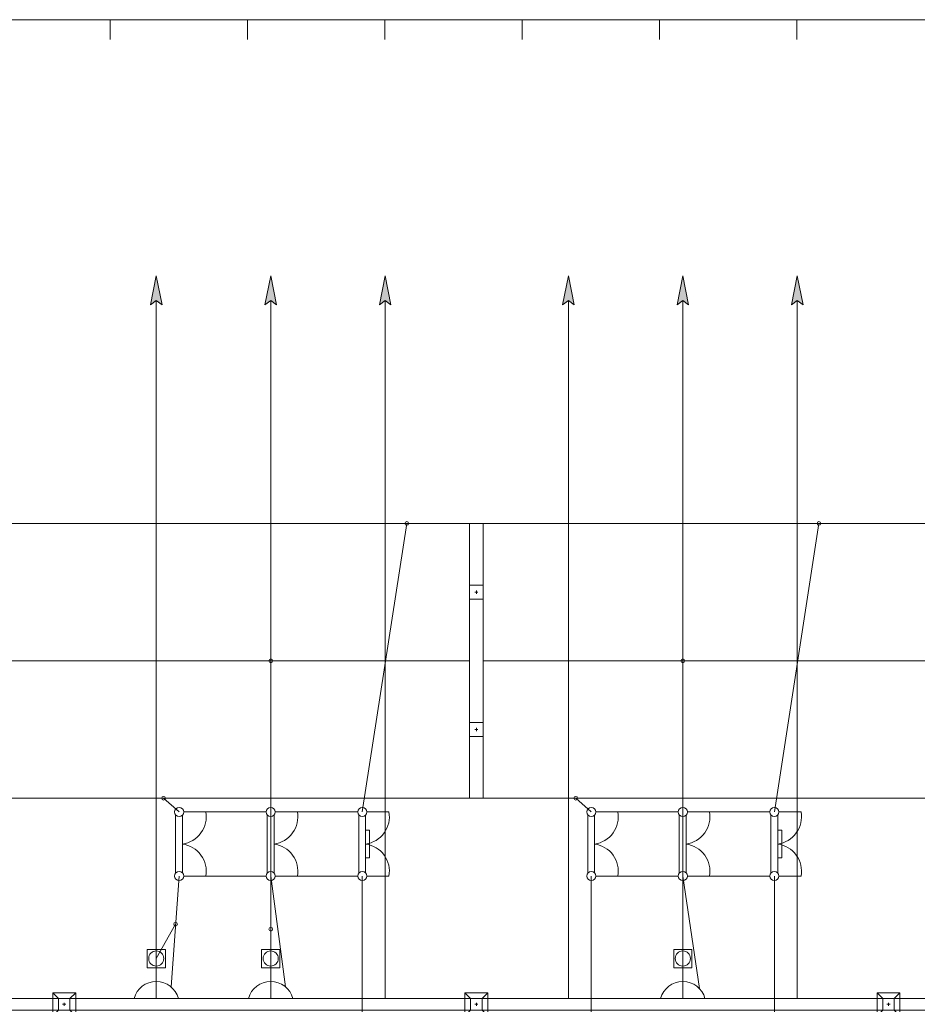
# Model space of a CAD drawing. Header units: millimetres. Extents: x 0 to 594, y 0 to 420.
# Tile 16 of 23: x 115 to 154, y 310 to 353. Entities that reach past the tile are written whole.
import ezdxf

# ---------------------------------------------------------------- set-up
doc = ezdxf.new("R2010")
doc.units = ezdxf.units.MM
doc.linetypes.add('K5LT_THIN', pattern=[0])
doc.layers.add('ошиноска 110', color=2, linetype='Continuous', true_color=0xffff00)

# ---------------------------------------------------------------- blocks, each defined once
blk = doc.blocks.new('U141')
at = {"color": 4, "linetype": 'K5LT_THIN', "lineweight": 9, "true_color": 0x00ffff}
for p, q in [((134.465, 318.977), (134.465, 330.977)), ((135.065, 330.977), (134.465, 330.977)), ((135.065, 330.977), (135.065, 318.977)), ((134.465, 327.677), (134.465, 328.277)), ((134.465, 328.277), (135.065, 328.277)), ((135.065, 328.277), (135.065, 327.677)), ((135.065, 327.677), (134.465, 327.677)), ((134.835, 327.977), (134.695, 327.977)), ((134.765, 328.047), (134.765, 327.907)), ((134.465, 321.677), (134.465, 322.277)), ((134.465, 322.277), (135.065, 322.277)), ((135.065, 322.277), (135.065, 321.677)), ((135.065, 321.677), (134.465, 321.677)), ((134.835, 321.977), (134.695, 321.977)), ((134.765, 322.047), (134.765, 321.907)), ((135.065, 318.977), (134.465, 318.977))]:
    blk.add_line(p, q, dxfattribs=at)
blk = doc.blocks.new('U171')
at = {"color": 4, "linetype": 'K5LT_THIN', "lineweight": 9, "true_color": 0x00ffff}
for p, q in [((143.629, 318.248), (143.629, 315.706)), ((143.929, 315.713), (143.929, 318.242)), ((143.982, 318.377), (144.946, 318.377)), ((143.982, 315.577), (144.946, 315.577))]:
    blk.add_line(p, q, dxfattribs=at)
for centre, radius, start, end in [((143.782, 318.377), 0.2, 0, 180), ((143.782, 318.377), 0.2, 180, 0), ((143.765, 318.166), 1.2, 277.855, 10.1513), ((143.765, 315.788), 1.2, 349.8672, 82.145), ((143.782, 315.577), 0.2, 0, 180), ((143.782, 315.577), 0.2, 180, 0)]:
    blk.add_arc(centre, radius, start, end, dxfattribs=at)
blk = doc.blocks.new('U172')
at = {"color": 4, "linetype": 'K5LT_THIN', "lineweight": 9, "true_color": 0x00ffff}
for p, q in [((147.629, 318.248), (147.629, 315.706)), ((147.929, 315.713), (147.929, 318.242)), ((147.982, 318.377), (148.946, 318.377)), ((147.929, 317.577), (148.099, 317.577)), ((148.099, 317.577), (148.099, 316.377)), ((148.099, 316.377), (147.929, 316.377)), ((147.982, 315.577), (148.946, 315.577))]:
    blk.add_line(p, q, dxfattribs=at)
for centre, radius, start, end in [((147.782, 318.377), 0.2, 0, 180), ((147.782, 318.377), 0.2, 180, 0), ((147.765, 318.166), 1.2, 277.855, 10.1513), ((147.765, 315.788), 1.2, 349.8672, 82.145), ((147.782, 315.577), 0.2, 0, 180), ((147.782, 315.577), 0.2, 180, 0)]:
    blk.add_arc(centre, radius, start, end, dxfattribs=at)
blk = doc.blocks.new('U173')
at = {"color": 4, "linetype": 'K5LT_THIN', "lineweight": 9, "true_color": 0x00ffff}
for p, q in [((139.629, 318.248), (139.629, 315.706)), ((139.929, 315.713), (139.929, 318.242)), ((139.982, 318.377), (140.946, 318.377)), ((139.982, 315.577), (140.946, 315.577))]:
    blk.add_line(p, q, dxfattribs=at)
for centre, radius, start, end in [((139.782, 318.377), 0.2, 0, 180), ((139.782, 318.377), 0.2, 180, 0), ((139.765, 318.166), 1.2, 277.855, 10.1513), ((139.765, 315.788), 1.2, 349.8672, 82.145), ((139.782, 315.577), 0.2, 0, 180), ((139.782, 315.577), 0.2, 180, 0)]:
    blk.add_arc(centre, radius, start, end, dxfattribs=at)
blk = doc.blocks.new('U174')
at = {"color": 4, "linetype": 'K5LT_THIN', "lineweight": 9, "true_color": 0x00ffff}
for p, q in [((125.629, 318.248), (125.629, 315.706)), ((125.929, 315.713), (125.929, 318.242)), ((125.982, 318.377), (126.946, 318.377)), ((125.982, 315.577), (126.946, 315.577))]:
    blk.add_line(p, q, dxfattribs=at)
for centre, radius, start, end in [((125.782, 318.377), 0.2, 0, 180), ((125.782, 318.377), 0.2, 180, 0), ((125.765, 318.166), 1.2, 277.855, 10.1513), ((125.765, 315.788), 1.2, 349.8672, 82.145), ((125.782, 315.577), 0.2, 0, 180), ((125.782, 315.577), 0.2, 180, 0)]:
    blk.add_arc(centre, radius, start, end, dxfattribs=at)
blk = doc.blocks.new('U175')
at = {"color": 4, "linetype": 'K5LT_THIN', "lineweight": 9, "true_color": 0x00ffff}
for p, q in [((129.629, 318.248), (129.629, 315.706)), ((129.929, 315.713), (129.929, 318.242)), ((129.982, 318.377), (130.946, 318.377)), ((129.929, 317.577), (130.099, 317.577)), ((130.099, 317.577), (130.099, 316.377)), ((130.099, 316.377), (129.929, 316.377)), ((129.982, 315.577), (130.946, 315.577))]:
    blk.add_line(p, q, dxfattribs=at)
for centre, radius, start, end in [((129.782, 318.377), 0.2, 0, 180), ((129.782, 318.377), 0.2, 180, 0), ((129.765, 318.166), 1.2, 277.855, 10.1513), ((129.765, 315.788), 1.2, 349.8672, 82.145), ((129.782, 315.577), 0.2, 0, 180), ((129.782, 315.577), 0.2, 180, 0)]:
    blk.add_arc(centre, radius, start, end, dxfattribs=at)
blk = doc.blocks.new('U176')
at = {"color": 4, "linetype": 'K5LT_THIN', "lineweight": 9, "true_color": 0x00ffff}
for p, q in [((121.629, 318.248), (121.629, 315.706)), ((121.929, 315.713), (121.929, 318.242)), ((121.982, 318.377), (122.946, 318.377)), ((121.982, 315.577), (122.946, 315.577))]:
    blk.add_line(p, q, dxfattribs=at)
for centre, radius, start, end in [((121.782, 318.377), 0.2, 0, 180), ((121.782, 318.377), 0.2, 180, 0), ((121.765, 318.166), 1.2, 277.855, 10.1513), ((121.765, 315.788), 1.2, 349.8672, 82.145), ((121.782, 315.577), 0.2, 0, 180), ((121.782, 315.577), 0.2, 180, 0)]:
    blk.add_arc(centre, radius, start, end, dxfattribs=at)
blk = doc.blocks.new('U312')
at = {"color": 4, "linetype": 'K5LT_THIN', "lineweight": 9, "true_color": 0x00ffff}
for p, q in [((152.515, 310.227), (152.265, 310.477)), ((152.515, 310.227), (152.265, 310.477)), ((153.265, 310.477), (152.265, 310.477)), ((152.265, 310.477), (152.265, 309.977)), ((153.265, 310.477), (152.265, 310.477)), ((152.265, 310.477), (152.265, 310.227)), ((153.015, 310.227), (153.265, 310.477)), ((153.015, 310.227), (153.265, 310.477)), ((153.265, 310.227), (153.265, 310.477)), ((153.265, 309.477), (153.265, 310.477)), ((170.515, 310.227), (170.265, 310.477)), ((171.265, 310.477), (170.265, 310.477)), ((170.265, 310.477), (170.265, 310.227)), ((170.515, 310.227), (170.265, 310.477)), ((170.515, 310.227), (170.265, 310.477)), ((171.265, 310.477), (170.265, 310.477)), ((170.265, 310.477), (170.265, 309.977)), ((171.265, 310.477), (170.265, 310.477)), ((170.265, 310.477), (170.265, 310.227)), ((170.515, 310.227), (170.265, 310.477)), ((170.515, 310.227), (170.265, 310.477)), ((171.265, 310.477), (170.265, 310.477)), ((170.265, 310.477), (170.265, 309.977)), ((171.265, 310.477), (170.265, 310.477)), ((170.265, 310.477), (170.265, 310.227)), ((171.015, 310.227), (171.265, 310.477)), ((171.015, 310.227), (171.265, 310.477)), ((171.015, 310.227), (171.265, 310.477)), ((171.015, 310.227), (171.265, 310.477)), ((171.015, 310.227), (171.265, 310.477)), ((171.265, 309.477), (171.265, 310.477)), ((171.265, 310.227), (171.265, 310.477)), ((171.265, 309.477), (171.265, 310.477)), ((171.265, 310.227), (171.265, 310.477)), ((171.265, 309.477), (171.265, 310.477)), ((170.515, 310.227), (152.515, 310.227)), ((153.015, 310.227), (152.515, 310.227)), ((152.515, 310.227), (152.515, 309.727)), ((153.015, 310.227), (152.515, 310.227)), ((152.515, 310.227), (152.515, 309.727)), ((152.765, 310.047), (152.765, 309.907)), ((152.765, 310.047), (152.765, 309.907)), ((153.015, 309.727), (153.015, 310.227)), ((153.015, 309.727), (153.015, 310.227)), ((171.015, 310.227), (170.515, 310.227)), ((170.515, 310.227), (170.515, 309.727)), ((171.015, 310.227), (170.515, 310.227)), ((170.515, 310.227), (170.515, 309.727)), ((171.015, 310.227), (170.515, 310.227)), ((170.515, 310.227), (170.515, 309.727)), ((171.015, 310.227), (170.515, 310.227)), ((170.515, 310.227), (170.515, 309.727)), ((171.015, 310.227), (170.515, 310.227)), ((170.515, 310.227), (170.515, 309.727)), ((170.765, 310.047), (170.765, 309.907)), ((170.765, 310.047), (170.765, 309.907)), ((170.765, 310.047), (170.765, 309.907)), ((170.765, 310.047), (170.765, 309.907)), ((170.765, 310.047), (170.765, 309.907)), ((171.015, 309.727), (171.015, 310.227)), ((171.015, 309.727), (171.015, 310.227)), ((171.015, 309.727), (171.015, 310.227)), ((171.015, 309.727), (171.015, 310.227)), ((171.015, 309.727), (171.015, 310.227)), ((152.265, 309.977), (152.265, 309.477)), ((152.515, 309.727), (152.265, 309.477)), ((152.515, 309.727), (152.265, 309.477)), ((152.265, 309.727), (152.265, 309.477)), ((152.515, 309.727), (170.515, 309.727)), ((152.515, 309.727), (153.015, 309.727)), ((152.515, 309.727), (153.015, 309.727)), ((152.835, 309.977), (152.695, 309.977)), ((152.835, 309.977), (152.695, 309.977)), ((153.015, 309.727), (153.265, 309.477)), ((153.015, 309.727), (153.265, 309.477)), ((153.265, 309.477), (153.265, 309.727)), ((170.265, 309.977), (170.265, 309.477)), ((170.265, 309.977), (170.265, 309.477)), ((170.515, 309.727), (170.265, 309.477)), ((170.265, 309.727), (170.265, 309.477)), ((170.515, 309.727), (170.265, 309.477)), ((170.515, 309.727), (170.265, 309.477)), ((170.265, 309.727), (170.265, 309.477)), ((170.515, 309.727), (170.265, 309.477)), ((170.515, 309.727), (170.265, 309.477)), ((170.265, 309.727), (170.265, 309.477)), ((170.515, 309.727), (171.015, 309.727)), ((170.515, 309.727), (171.015, 309.727)), ((170.515, 309.727), (171.015, 309.727)), ((170.515, 309.727), (171.015, 309.727)), ((170.515, 309.727), (171.015, 309.727)), ((170.835, 309.977), (170.695, 309.977)), ((170.835, 309.977), (170.695, 309.977)), ((170.835, 309.977), (170.695, 309.977)), ((170.835, 309.977), (170.695, 309.977)), ((170.835, 309.977), (170.695, 309.977)), ((171.015, 309.727), (171.265, 309.477)), ((171.015, 309.727), (171.265, 309.477)), ((171.015, 309.727), (171.265, 309.477)), ((171.015, 309.727), (171.265, 309.477)), ((171.015, 309.727), (171.265, 309.477)), ((171.265, 309.477), (171.265, 309.727)), ((171.265, 309.477), (171.265, 309.727)), ((152.265, 309.477), (153.265, 309.477)), ((170.265, 309.477), (171.265, 309.477)), ((170.265, 309.477), (171.265, 309.477)), ((170.265, 309.477), (171.265, 309.477)), ((170.265, 309.477), (171.265, 309.477)), ((170.265, 309.477), (171.265, 309.477))]:
    blk.add_line(p, q, dxfattribs=at)
blk = doc.blocks.new('U313')
at = {"color": 4, "linetype": 'K5LT_THIN', "lineweight": 9, "true_color": 0x00ffff}
for p, q in [((134.515, 310.227), (134.265, 310.477)), ((134.515, 310.227), (134.265, 310.477)), ((135.265, 310.477), (134.265, 310.477)), ((134.265, 310.477), (134.265, 309.977)), ((135.265, 310.477), (134.265, 310.477)), ((134.265, 310.477), (134.265, 310.227)), ((135.015, 310.227), (135.265, 310.477)), ((135.015, 310.227), (135.265, 310.477)), ((135.265, 310.227), (135.265, 310.477)), ((135.265, 309.477), (135.265, 310.477)), ((152.515, 310.227), (152.265, 310.477)), ((153.265, 310.477), (152.265, 310.477)), ((152.265, 310.477), (152.265, 310.227)), ((152.515, 310.227), (152.265, 310.477)), ((152.515, 310.227), (152.265, 310.477)), ((153.265, 310.477), (152.265, 310.477)), ((152.265, 310.477), (152.265, 309.977)), ((153.265, 310.477), (152.265, 310.477)), ((152.265, 310.477), (152.265, 310.227)), ((152.515, 310.227), (152.265, 310.477)), ((152.515, 310.227), (152.265, 310.477)), ((153.265, 310.477), (152.265, 310.477)), ((152.265, 310.477), (152.265, 309.977)), ((153.265, 310.477), (152.265, 310.477)), ((152.265, 310.477), (152.265, 310.227)), ((153.015, 310.227), (153.265, 310.477)), ((153.015, 310.227), (153.265, 310.477)), ((153.015, 310.227), (153.265, 310.477)), ((153.015, 310.227), (153.265, 310.477)), ((153.015, 310.227), (153.265, 310.477)), ((153.265, 309.477), (153.265, 310.477)), ((153.265, 310.227), (153.265, 310.477)), ((153.265, 309.477), (153.265, 310.477)), ((153.265, 310.227), (153.265, 310.477)), ((153.265, 309.477), (153.265, 310.477)), ((152.515, 310.227), (134.515, 310.227)), ((135.015, 310.227), (134.515, 310.227)), ((134.515, 310.227), (134.515, 309.727)), ((135.015, 310.227), (134.515, 310.227)), ((134.515, 310.227), (134.515, 309.727)), ((134.765, 310.047), (134.765, 309.907)), ((134.765, 310.047), (134.765, 309.907)), ((135.015, 309.727), (135.015, 310.227)), ((135.015, 309.727), (135.015, 310.227)), ((153.015, 310.227), (152.515, 310.227)), ((152.515, 310.227), (152.515, 309.727)), ((153.015, 310.227), (152.515, 310.227)), ((152.515, 310.227), (152.515, 309.727)), ((153.015, 310.227), (152.515, 310.227)), ((152.515, 310.227), (152.515, 309.727)), ((153.015, 310.227), (152.515, 310.227)), ((152.515, 310.227), (152.515, 309.727)), ((153.015, 310.227), (152.515, 310.227)), ((152.515, 310.227), (152.515, 309.727)), ((152.765, 310.047), (152.765, 309.907)), ((152.765, 310.047), (152.765, 309.907)), ((152.765, 310.047), (152.765, 309.907)), ((152.765, 310.047), (152.765, 309.907)), ((152.765, 310.047), (152.765, 309.907)), ((153.015, 309.727), (153.015, 310.227)), ((153.015, 309.727), (153.015, 310.227)), ((153.015, 309.727), (153.015, 310.227)), ((153.015, 309.727), (153.015, 310.227)), ((153.015, 309.727), (153.015, 310.227)), ((134.265, 309.977), (134.265, 309.477)), ((134.515, 309.727), (134.265, 309.477)), ((134.515, 309.727), (134.265, 309.477)), ((134.265, 309.727), (134.265, 309.477)), ((134.515, 309.727), (152.515, 309.727)), ((134.515, 309.727), (135.015, 309.727)), ((134.515, 309.727), (135.015, 309.727)), ((134.835, 309.977), (134.695, 309.977)), ((134.835, 309.977), (134.695, 309.977)), ((135.015, 309.727), (135.265, 309.477)), ((135.015, 309.727), (135.265, 309.477)), ((135.265, 309.477), (135.265, 309.727)), ((152.265, 309.977), (152.265, 309.477)), ((152.265, 309.977), (152.265, 309.477)), ((152.515, 309.727), (152.265, 309.477)), ((152.265, 309.727), (152.265, 309.477)), ((152.515, 309.727), (152.265, 309.477)), ((152.515, 309.727), (152.265, 309.477)), ((152.265, 309.727), (152.265, 309.477)), ((152.515, 309.727), (152.265, 309.477)), ((152.515, 309.727), (152.265, 309.477)), ((152.265, 309.727), (152.265, 309.477)), ((152.515, 309.727), (153.015, 309.727)), ((152.515, 309.727), (153.015, 309.727)), ((152.515, 309.727), (153.015, 309.727)), ((152.515, 309.727), (153.015, 309.727)), ((152.515, 309.727), (153.015, 309.727)), ((152.835, 309.977), (152.695, 309.977)), ((152.835, 309.977), (152.695, 309.977)), ((152.835, 309.977), (152.695, 309.977)), ((152.835, 309.977), (152.695, 309.977)), ((152.835, 309.977), (152.695, 309.977)), ((153.015, 309.727), (153.265, 309.477)), ((153.015, 309.727), (153.265, 309.477)), ((153.015, 309.727), (153.265, 309.477)), ((153.015, 309.727), (153.265, 309.477)), ((153.015, 309.727), (153.265, 309.477)), ((153.265, 309.477), (153.265, 309.727)), ((153.265, 309.477), (153.265, 309.727)), ((134.265, 309.477), (135.265, 309.477)), ((152.265, 309.477), (153.265, 309.477)), ((152.265, 309.477), (153.265, 309.477)), ((152.265, 309.477), (153.265, 309.477)), ((152.265, 309.477), (153.265, 309.477)), ((152.265, 309.477), (153.265, 309.477))]:
    blk.add_line(p, q, dxfattribs=at)
blk = doc.blocks.new('U314')
at = {"color": 4, "linetype": 'K5LT_THIN', "lineweight": 9, "true_color": 0x00ffff}
for p, q in [((116.515, 310.227), (116.265, 310.477)), ((116.515, 310.227), (116.265, 310.477)), ((117.265, 310.477), (116.265, 310.477)), ((116.265, 310.477), (116.265, 309.977)), ((117.265, 310.477), (116.265, 310.477)), ((116.265, 310.477), (116.265, 310.227)), ((117.015, 310.227), (117.265, 310.477)), ((117.015, 310.227), (117.265, 310.477)), ((117.265, 310.227), (117.265, 310.477)), ((117.265, 309.477), (117.265, 310.477)), ((134.515, 310.227), (134.265, 310.477)), ((135.265, 310.477), (134.265, 310.477)), ((134.265, 310.477), (134.265, 310.227)), ((134.515, 310.227), (134.265, 310.477)), ((134.515, 310.227), (134.265, 310.477)), ((135.265, 310.477), (134.265, 310.477)), ((134.265, 310.477), (134.265, 309.977)), ((135.265, 310.477), (134.265, 310.477)), ((134.265, 310.477), (134.265, 310.227)), ((134.515, 310.227), (134.265, 310.477)), ((134.515, 310.227), (134.265, 310.477)), ((135.265, 310.477), (134.265, 310.477)), ((134.265, 310.477), (134.265, 309.977)), ((135.265, 310.477), (134.265, 310.477)), ((134.265, 310.477), (134.265, 310.227)), ((135.015, 310.227), (135.265, 310.477)), ((135.015, 310.227), (135.265, 310.477)), ((135.015, 310.227), (135.265, 310.477)), ((135.015, 310.227), (135.265, 310.477)), ((135.015, 310.227), (135.265, 310.477)), ((135.265, 309.477), (135.265, 310.477)), ((135.265, 310.227), (135.265, 310.477)), ((135.265, 309.477), (135.265, 310.477)), ((135.265, 310.227), (135.265, 310.477)), ((135.265, 309.477), (135.265, 310.477)), ((134.515, 310.227), (116.515, 310.227)), ((117.015, 310.227), (116.515, 310.227)), ((116.515, 310.227), (116.515, 309.727)), ((117.015, 310.227), (116.515, 310.227)), ((116.515, 310.227), (116.515, 309.727)), ((116.765, 310.047), (116.765, 309.907)), ((116.765, 310.047), (116.765, 309.907)), ((117.015, 309.727), (117.015, 310.227)), ((117.015, 309.727), (117.015, 310.227)), ((135.015, 310.227), (134.515, 310.227)), ((134.515, 310.227), (134.515, 309.727)), ((135.015, 310.227), (134.515, 310.227)), ((134.515, 310.227), (134.515, 309.727)), ((135.015, 310.227), (134.515, 310.227)), ((134.515, 310.227), (134.515, 309.727)), ((135.015, 310.227), (134.515, 310.227)), ((134.515, 310.227), (134.515, 309.727)), ((135.015, 310.227), (134.515, 310.227)), ((134.515, 310.227), (134.515, 309.727)), ((134.765, 310.047), (134.765, 309.907)), ((134.765, 310.047), (134.765, 309.907)), ((134.765, 310.047), (134.765, 309.907)), ((134.765, 310.047), (134.765, 309.907)), ((134.765, 310.047), (134.765, 309.907)), ((135.015, 309.727), (135.015, 310.227)), ((135.015, 309.727), (135.015, 310.227)), ((135.015, 309.727), (135.015, 310.227)), ((135.015, 309.727), (135.015, 310.227)), ((135.015, 309.727), (135.015, 310.227)), ((116.265, 309.977), (116.265, 309.477)), ((116.515, 309.727), (116.265, 309.477)), ((116.515, 309.727), (116.265, 309.477)), ((116.265, 309.727), (116.265, 309.477)), ((116.515, 309.727), (134.515, 309.727)), ((116.515, 309.727), (117.015, 309.727)), ((116.515, 309.727), (117.015, 309.727)), ((116.835, 309.977), (116.695, 309.977)), ((116.835, 309.977), (116.695, 309.977)), ((117.015, 309.727), (117.265, 309.477)), ((117.015, 309.727), (117.265, 309.477)), ((117.265, 309.477), (117.265, 309.727)), ((134.265, 309.977), (134.265, 309.477)), ((134.265, 309.977), (134.265, 309.477)), ((134.515, 309.727), (134.265, 309.477)), ((134.265, 309.727), (134.265, 309.477)), ((134.515, 309.727), (134.265, 309.477)), ((134.515, 309.727), (134.265, 309.477)), ((134.265, 309.727), (134.265, 309.477)), ((134.515, 309.727), (134.265, 309.477)), ((134.515, 309.727), (134.265, 309.477)), ((134.265, 309.727), (134.265, 309.477)), ((134.515, 309.727), (135.015, 309.727)), ((134.515, 309.727), (135.015, 309.727)), ((134.515, 309.727), (135.015, 309.727)), ((134.515, 309.727), (135.015, 309.727)), ((134.515, 309.727), (135.015, 309.727)), ((134.835, 309.977), (134.695, 309.977)), ((134.835, 309.977), (134.695, 309.977)), ((134.835, 309.977), (134.695, 309.977)), ((134.835, 309.977), (134.695, 309.977)), ((134.835, 309.977), (134.695, 309.977)), ((135.015, 309.727), (135.265, 309.477)), ((135.015, 309.727), (135.265, 309.477)), ((135.015, 309.727), (135.265, 309.477)), ((135.015, 309.727), (135.265, 309.477)), ((135.015, 309.727), (135.265, 309.477)), ((135.265, 309.477), (135.265, 309.727)), ((135.265, 309.477), (135.265, 309.727)), ((116.265, 309.477), (117.265, 309.477)), ((134.265, 309.477), (135.265, 309.477)), ((134.265, 309.477), (135.265, 309.477)), ((134.265, 309.477), (135.265, 309.477)), ((134.265, 309.477), (135.265, 309.477)), ((134.265, 309.477), (135.265, 309.477))]:
    blk.add_line(p, q, dxfattribs=at)
blk = doc.blocks.new('U315')
at = {"color": 4, "linetype": 'K5LT_THIN', "lineweight": 9, "true_color": 0x00ffff}
for p, q in [((98.515, 310.227), (98.265, 310.477)), ((98.515, 310.227), (98.265, 310.477)), ((99.265, 310.477), (98.265, 310.477)), ((98.265, 310.477), (98.265, 309.977)), ((99.265, 310.477), (98.265, 310.477)), ((98.265, 310.477), (98.265, 310.227)), ((99.015, 310.227), (99.265, 310.477)), ((99.015, 310.227), (99.265, 310.477)), ((99.265, 310.227), (99.265, 310.477)), ((99.265, 309.477), (99.265, 310.477)), ((116.515, 310.227), (116.265, 310.477)), ((117.265, 310.477), (116.265, 310.477)), ((116.265, 310.477), (116.265, 310.227)), ((116.515, 310.227), (116.265, 310.477)), ((116.515, 310.227), (116.265, 310.477)), ((117.265, 310.477), (116.265, 310.477)), ((116.265, 310.477), (116.265, 309.977)), ((117.265, 310.477), (116.265, 310.477)), ((116.265, 310.477), (116.265, 310.227)), ((116.515, 310.227), (116.265, 310.477)), ((116.515, 310.227), (116.265, 310.477)), ((117.265, 310.477), (116.265, 310.477)), ((116.265, 310.477), (116.265, 309.977)), ((117.265, 310.477), (116.265, 310.477)), ((116.265, 310.477), (116.265, 310.227)), ((117.015, 310.227), (117.265, 310.477)), ((117.015, 310.227), (117.265, 310.477)), ((117.015, 310.227), (117.265, 310.477)), ((117.015, 310.227), (117.265, 310.477)), ((117.015, 310.227), (117.265, 310.477)), ((117.265, 309.477), (117.265, 310.477)), ((117.265, 310.227), (117.265, 310.477)), ((117.265, 309.477), (117.265, 310.477)), ((117.265, 310.227), (117.265, 310.477)), ((117.265, 309.477), (117.265, 310.477)), ((116.515, 310.227), (98.515, 310.227)), ((99.015, 310.227), (98.515, 310.227)), ((98.515, 310.227), (98.515, 309.727)), ((99.015, 310.227), (98.515, 310.227)), ((98.515, 310.227), (98.515, 309.727)), ((98.765, 310.047), (98.765, 309.907)), ((98.765, 310.047), (98.765, 309.907)), ((99.015, 309.727), (99.015, 310.227)), ((99.015, 309.727), (99.015, 310.227)), ((117.015, 310.227), (116.515, 310.227)), ((116.515, 310.227), (116.515, 309.727)), ((117.015, 310.227), (116.515, 310.227)), ((116.515, 310.227), (116.515, 309.727)), ((117.015, 310.227), (116.515, 310.227)), ((116.515, 310.227), (116.515, 309.727)), ((117.015, 310.227), (116.515, 310.227)), ((116.515, 310.227), (116.515, 309.727)), ((117.015, 310.227), (116.515, 310.227)), ((116.515, 310.227), (116.515, 309.727)), ((116.765, 310.047), (116.765, 309.907)), ((116.765, 310.047), (116.765, 309.907)), ((116.765, 310.047), (116.765, 309.907)), ((116.765, 310.047), (116.765, 309.907)), ((116.765, 310.047), (116.765, 309.907)), ((117.015, 309.727), (117.015, 310.227)), ((117.015, 309.727), (117.015, 310.227)), ((117.015, 309.727), (117.015, 310.227)), ((117.015, 309.727), (117.015, 310.227)), ((117.015, 309.727), (117.015, 310.227)), ((98.265, 309.977), (98.265, 309.477)), ((98.515, 309.727), (98.265, 309.477)), ((98.515, 309.727), (98.265, 309.477)), ((98.265, 309.727), (98.265, 309.477)), ((98.515, 309.727), (116.515, 309.727)), ((98.515, 309.727), (99.015, 309.727)), ((98.515, 309.727), (99.015, 309.727)), ((98.835, 309.977), (98.695, 309.977)), ((98.835, 309.977), (98.695, 309.977)), ((99.015, 309.727), (99.265, 309.477)), ((99.015, 309.727), (99.265, 309.477)), ((99.265, 309.477), (99.265, 309.727)), ((116.265, 309.977), (116.265, 309.477)), ((116.265, 309.977), (116.265, 309.477)), ((116.515, 309.727), (116.265, 309.477)), ((116.265, 309.727), (116.265, 309.477)), ((116.515, 309.727), (116.265, 309.477)), ((116.515, 309.727), (116.265, 309.477)), ((116.265, 309.727), (116.265, 309.477)), ((116.515, 309.727), (116.265, 309.477)), ((116.515, 309.727), (116.265, 309.477)), ((116.265, 309.727), (116.265, 309.477)), ((116.515, 309.727), (117.015, 309.727)), ((116.515, 309.727), (117.015, 309.727)), ((116.515, 309.727), (117.015, 309.727)), ((116.515, 309.727), (117.015, 309.727)), ((116.515, 309.727), (117.015, 309.727)), ((116.835, 309.977), (116.695, 309.977)), ((116.835, 309.977), (116.695, 309.977)), ((116.835, 309.977), (116.695, 309.977)), ((116.835, 309.977), (116.695, 309.977)), ((116.835, 309.977), (116.695, 309.977)), ((117.015, 309.727), (117.265, 309.477)), ((117.015, 309.727), (117.265, 309.477)), ((117.015, 309.727), (117.265, 309.477)), ((117.015, 309.727), (117.265, 309.477)), ((117.015, 309.727), (117.265, 309.477)), ((117.265, 309.477), (117.265, 309.727)), ((117.265, 309.477), (117.265, 309.727)), ((98.265, 309.477), (99.265, 309.477)), ((116.265, 309.477), (117.265, 309.477)), ((116.265, 309.477), (117.265, 309.477)), ((116.265, 309.477), (117.265, 309.477)), ((116.265, 309.477), (117.265, 309.477)), ((116.265, 309.477), (117.265, 309.477))]:
    blk.add_line(p, q, dxfattribs=at)

msp = doc.modelspace()

# ---------------------------------------------------------------- hatches: boundary and pattern name
for points in [[(121.03369, 340.52007), (120.781724, 341.788022), (120.529758, 340.52007), (120.781724, 340.710732)], [(126.03369, 340.52007), (125.781724, 341.788022), (125.529758, 340.52007), (125.781724, 340.710732)], [(131.03369, 340.52007), (130.781724, 341.788022), (130.529758, 340.52007), (130.781724, 340.710732)], [(139.03369, 340.52007), (138.781724, 341.788022), (138.529758, 340.52007), (138.781724, 340.710732)], [(144.03369, 340.52007), (143.781724, 341.788022), (143.529758, 340.52007), (143.781724, 340.710732)], [(149.03369, 340.52007), (148.781724, 341.788022), (148.529758, 340.52007), (148.781724, 340.710732)]]:
    msp.add_hatch(color=7).paths.add_polyline_path(points)

# ---------------------------------------------------------------- linework, layer by layer
at = {"color": 4, "linetype": 'K5LT_THIN', "lineweight": 9, "true_color": 0x00ffff}
for p, q in [((262.764754, 352.976984), (52.764754, 352.976984)), ((118.764754, 352.976984), (118.764754, 352.116984)), ((118.764754, 352.976984), (118.764754, 352.116984)), ((124.764754, 352.976984), (124.764754, 352.116984)), ((124.764754, 352.976984), (124.764754, 352.116984)), ((130.764754, 352.976984), (130.764754, 352.116984)), ((130.764754, 352.976984), (130.764754, 352.116984)), ((136.764754, 352.976984), (136.764754, 352.116984)), ((136.764754, 352.976984), (136.764754, 352.116984)), ((142.764754, 352.976984), (142.764754, 352.116984)), ((142.764754, 352.976984), (142.764754, 352.116984)), ((148.764754, 352.976984), (148.764754, 352.116984)), ((148.764754, 352.976984), (148.764754, 352.116984)), ((120.781724, 341.788022), (120.529758, 340.52007)), ((120.781724, 341.788022), (121.03369, 340.52007)), ((125.781724, 341.788022), (125.529758, 340.52007)), ((125.781724, 341.788022), (126.03369, 340.52007)), ((130.781724, 341.788022), (130.529758, 340.52007)), ((130.781724, 341.788022), (131.03369, 340.52007)), ((138.781724, 341.788022), (138.529758, 340.52007)), ((138.781724, 341.788022), (139.03369, 340.52007)), ((143.781724, 341.788022), (143.529758, 340.52007)), ((143.781724, 341.788022), (144.03369, 340.52007)), ((148.781724, 341.788022), (148.529758, 340.52007)), ((148.781724, 341.788022), (149.03369, 340.52007)), ((120.529758, 340.52007), (120.781724, 340.710732)), ((121.03369, 340.52007), (120.781724, 340.710732)), ((125.529758, 340.52007), (125.781724, 340.710732)), ((126.03369, 340.52007), (125.781724, 340.710732)), ((130.529758, 340.52007), (130.781724, 340.710732)), ((131.03369, 340.52007), (130.781724, 340.710732)), ((138.529758, 340.52007), (138.781724, 340.710732)), ((139.03369, 340.52007), (138.781724, 340.710732)), ((143.529758, 340.52007), (143.781724, 340.710732)), ((144.03369, 340.52007), (143.781724, 340.710732)), ((148.529758, 340.52007), (148.781724, 340.710732)), ((149.03369, 340.52007), (148.781724, 340.710732)), ((122.945969, 318.377222), (125.581724, 318.377222)), ((126.945969, 318.377222), (129.581724, 318.377222)), ((140.945969, 318.377222), (143.581724, 318.377222)), ((144.945969, 318.377222), (147.581724, 318.377222)), ((122.946037, 315.577222), (125.581724, 315.577222)), ((126.946037, 315.577222), (129.581724, 315.577222)), ((140.946037, 315.577222), (143.581724, 315.577222)), ((144.946037, 315.577222), (147.581724, 315.577222)), ((120.381724, 312.376984), (120.781724, 312.376984)), ((120.381724, 311.976984), (120.381724, 312.376984)), ((121.181724, 312.376984), (120.781724, 312.376984)), ((121.181724, 311.976984), (121.181724, 312.376984)), ((125.381724, 312.376984), (125.781724, 312.376984)), ((125.381724, 311.976984), (125.381724, 312.376984)), ((126.181724, 312.376984), (125.781724, 312.376984)), ((126.181724, 311.976984), (126.181724, 312.376984)), ((143.381724, 312.376984), (143.781724, 312.376984)), ((143.381724, 311.976984), (143.381724, 312.376984)), ((144.181724, 312.376984), (143.781724, 312.376984)), ((144.181724, 311.976984), (144.181724, 312.376984)), ((120.381724, 311.976984), (120.381724, 311.576984)), ((121.181724, 311.976984), (121.181724, 311.576984)), ((125.381724, 311.976984), (125.381724, 311.576984)), ((126.181724, 311.976984), (126.181724, 311.576984)), ((143.381724, 311.976984), (143.381724, 311.576984)), ((144.181724, 311.976984), (144.181724, 311.576984)), ((120.381724, 311.576984), (120.781724, 311.576984)), ((121.181724, 311.576984), (120.781724, 311.576984)), ((125.381724, 311.576984), (125.781724, 311.576984)), ((126.181724, 311.576984), (125.781724, 311.576984)), ((143.381724, 311.576984), (143.781724, 311.576984)), ((144.181724, 311.576984), (143.781724, 311.576984))]:
    msp.add_line(p, q, dxfattribs=at)
for centre in [(120.781724, 311.976984), (125.781724, 311.976984), (143.781724, 311.976984)]:
    msp.add_circle(centre, 0.33, dxfattribs=at)
for centre in [(120.781724, 309.976984), (125.781724, 309.976984), (143.781724, 309.976984)]:
    msp.add_arc(centre, 1, 14.4775122, 165.5224878, dxfattribs=at)
at = {"layer": 'ошиноска 110', "color": 4, "linetype": 'K5LT_THIN', "lineweight": 9, "true_color": 0x00ffff}
for p, q in [((120.781724, 310.226984), (120.781724, 340.710732)), ((125.781724, 310.226984), (125.781724, 340.710732)), ((130.781724, 310.226984), (130.781724, 340.710732)), ((138.781724, 310.226984), (138.781724, 340.710732)), ((143.781724, 310.226984), (143.781724, 340.710732)), ((148.781724, 310.226984), (148.781724, 340.710732)), ((81.064754, 330.976997), (242.464754, 330.976997)), ((129.781724, 318.377222), (131.725098, 330.976997)), ((147.781724, 318.377222), (149.725098, 330.976997)), ((134.464754, 324.976997), (81.064754, 324.976997)), ((188.464754, 324.976997), (135.064754, 324.976997)), ((242.464754, 318.976997), (81.064754, 318.976997)), ((121.781724, 318.377222), (121.104671, 318.976997)), ((139.781724, 318.377222), (139.104671, 318.976997)), ((121.429903, 310.738472), (121.781724, 315.577222)), ((126.429903, 310.738472), (125.781724, 315.577222)), ((129.781724, 308.377222), (129.781724, 315.577222)), ((139.781724, 308.377222), (139.781724, 315.577222)), ((144.506717, 310.66574), (143.781724, 315.577222)), ((147.781724, 308.377222), (147.781724, 315.577222)), ((120.781724, 311.976984), (121.628754, 313.473355))]:
    msp.add_line(p, q, dxfattribs=at)
for centre in [(131.725098, 330.976997), (149.725098, 330.976997), (125.781724, 324.976984), (143.781724, 324.976984), (121.104671, 318.976997), (139.104671, 318.976997), (121.628754, 313.473355), (125.781724, 313.258117)]:
    msp.add_circle(centre, 0.080326, dxfattribs=at)

# ---------------------------------------------------------------- block references
for name in ['U141', 'U176', 'U174', 'U175', 'U173', 'U171', 'U172', 'U315', 'U314', 'U313', 'U312']:
    msp.add_blockref(name, (0, 0))

doc.saveas('drawing.dxf')
